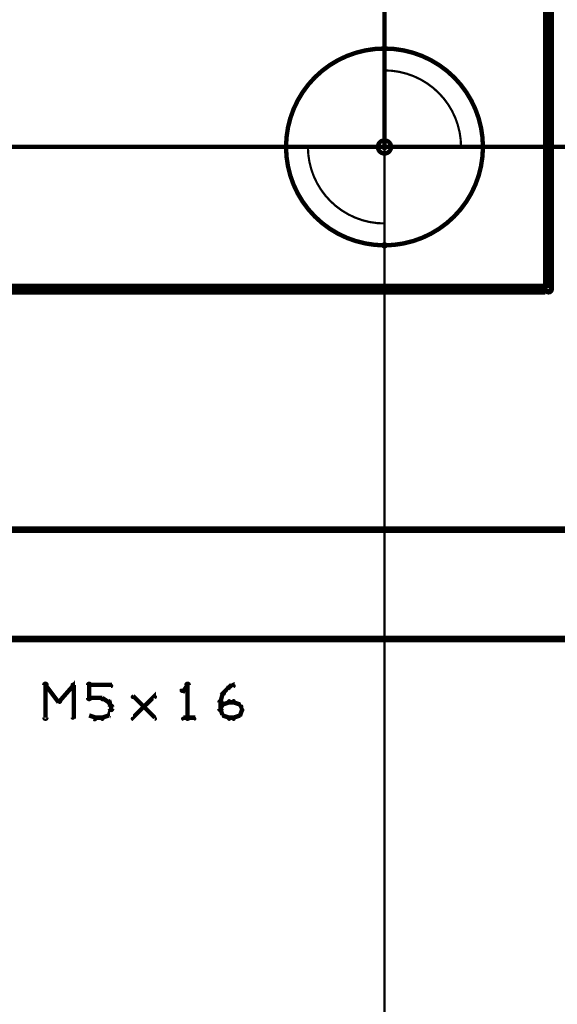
# Model space of a CAD drawing. Extents: x 98 to 599, y 121 to 517.
# Tile 46 of 77: x 428 to 453, y 145 to 190. Entities that reach past the tile are written whole.
import ezdxf

# ---------------------------------------------------------------- set-up
doc = ezdxf.new("R2010")
doc.units = 0
doc.layers.get('0').update_dxf_attribs({"linetype": 'CONTINUOUS'})
for name, color, linetype in [('COPPER', 3, 'CONTINUOUS'), ('DIMENSIONS', 2, 'CONTINUOUS'), ('DRAWING', 4, 'CONTINUOUS'), ('OUTLINES', 1, 'CONTINUOUS')]:
    doc.layers.add(name, color=color, linetype=linetype)

# ---------------------------------------------------------------- blocks, each defined once
blk = doc.blocks.new('VIA')
at = {"const_width": 0.2}
blk.add_lwpolyline([(-0.3, 0, 1), (0.3, 0, 1)], format="xyb", close=True, dxfattribs=at)

msp = doc.modelspace()

# ---------------------------------------------------------------- linework, layer by layer
at = {"layer": 'DIMENSIONS', "color": 94}
for points in [[(444.9, 184.5, 0.1, 0.1, 1), (445.1, 184.5, 0, 0, 0), (445, 184.5, 0, 0, 0), (445, 184.5, 0.2, 0.2, 0), (445, 231, 0.2, 0.2, 0), (445, 231, 0, 0, 0), (445, 231, 0.1, 0.1, 0), (445.1, 231, 0.1, 0.1, 1), (444.9, 231, 0, 0, 0)], [(410, 184.6, 0.1, 0.1, 1), (410, 184.4, 0, 0, 0), (410, 184.5, 0, 0, 0), (410, 184.5, 0.2, 0.2, 0), (465, 184.5, 0.2, 0.2, 0), (465, 184.5, 0, 0, 0), (465, 184.5, 0.1, 0.1, 0), (465, 184.4, 0.1, 0.1, 1), (465, 184.6, 0, 0, 0)], [(445, 184.5, 0.1, 0.1, 1), (445, 184.5, 0, 0, 0), (445, 184.5, 0, 0, 0), (445, 184.5, 0.1, 0.1, 0), (445, 141.5, 0.1, 0.1, 0), (445, 141.5, 0, 0, 0), (445, 141.5, 0.1, 0.1, 0), (445, 141.5, 0.1, 0.1, 1), (445, 141.5, 0, 0, 0)], [(178, 167, 0.1, 0.1, 1), (178, 167, 0, 0, 0), (178, 167, 0, 0, 0), (178, 167, 0.1, 0.1, 0), (591, 167, 0.1, 0.1, 0), (591, 167, 0, 0, 0), (591, 167, 0.1, 0.1, 0), (591, 167, 0.1, 0.1, 1), (591, 167, 0, 0, 0)], [(202.5, 167, 0.1, 0.1, 1), (202.5, 167, 0, 0, 0), (202.5, 167, 0, 0, 0), (202.5, 167, 0.1, 0.1, 0), (568, 167, 0.1, 0.1, 0), (568, 167, 0, 0, 0), (568, 167, 0.1, 0.1, 0), (568, 167, 0.1, 0.1, 1), (568, 167, 0, 0, 0)], [(226.5, 167, 0.1, 0.1, 1), (226.5, 167, 0, 0, 0), (226.5, 167, 0, 0, 0), (226.5, 167, 0.1, 0.1, 0), (579.5, 167, 0.1, 0.1, 0), (579.5, 167, 0, 0, 0), (579.5, 167, 0.1, 0.1, 0), (579.5, 167, 0.1, 0.1, 1), (579.5, 167, 0, 0, 0)], [(437.9, 167, 0.1, 0.1, 1), (437.9, 167, 0, 0, 0), (437.9, 167, 0, 0, 0), (437.9, 167, 0.1, 0.1, 0), (373, 167, 0.1, 0.1, 0), (373, 167, 0, 0, 0), (373, 167, 0.1, 0.1, 0), (373, 167, 0.1, 0.1, 1), (373, 167, 0, 0, 0)]]:
    msp.add_lwpolyline(points, format="xyseb", dxfattribs=at)
at = {"layer": 'DRAWING', "color": 2}
for points in [[(552.5, 517, 0.3, 0.3, 0), (552.5, 167, 0, 0, 0), (552.5, 167, 0.2, 0.2, 0), (552.4, 167, 0.2, 0.2, 1), (552.6, 167, 0, 0, 0), (552.5, 166.9, 0.2, 0.2, 1), (552.5, 167.1, 0, 0, 0), (552.5, 167, 0, 0, 0), (552.5, 167, 0.3, 0.3, 0), (402.5, 167, 0, 0, 0), (402.5, 167, 0.2, 0.2, 0), (402.5, 167.1, 0.2, 0.2, 1), (402.5, 166.9, 0, 0, 0), (402.4, 167, 0.2, 0.2, 1), (402.6, 167, 0, 0, 0), (402.5, 167, 0, 0, 0), (402.5, 167, 0.3, 0.3, 0), (402.5, 517, 0, 0, 0)], [(552.5, 162, 0.3, 0.3, 0), (402.5, 162, 0, 0, 0), (402.5, 162, 0.2, 0.2, 0), (402.5, 161.9, 0.2, 0.2, -1), (402.5, 162.1, 0, 0, 0), (402.6, 162, 0.2, 0.2, -1), (402.4, 162, 0, 0, 0), (402.5, 162, 0, 0, 0), (402.5, 162, 0.3, 0.3, 0), (402.5, 167, 0, 0, 0), (402.5, 167, 0.2, 0.2, 0), (402.4, 167, 0.2, 0.2, -1), (402.6, 167, 0, 0, 0), (402.5, 166.9, 0.2, 0.2, -1), (402.5, 167.1, 0, 0, 0), (402.5, 167, 0, 0, 0), (402.5, 167, 0.3, 0.3, 0), (552.5, 167, 0.3, 0.3, 0)]]:
    msp.add_lwpolyline(points, format="xyseb", dxfattribs=at)
for points in [[(445, 188.9, 0.1, 0.1, 1), (445, 189.1, 0, 0, 0), (445, 189, 0, 0, 0), (445, 189, 0.2, 0.2, 1), (445, 180, 0, 0, 0), (445, 180, 0.1, 0.1, 0), (445, 179.9, 0.1, 0.1, 1), (445, 180.1, 0, 0, 0), (445, 180.1, 0.1, 0.1, 1), (445, 179.9, 0, 0, 0), (445, 180, 0, 0, 0), (445, 180, 0.2, 0.2, 1), (445, 189, 0.2, 0.2, 0), (445, 189, 0, 0, 0), (445, 189, 0.1, 0.1, 0), (445, 189.1, 0.1, 0.1, 1), (445, 188.9, 0, 0, 0)], [(448.5, 184.5, 0.1, 0.1, 1), (448.5, 184.5, 0, 0, 0), (448.5, 184.5, 0, 0, 0), (448.5, 184.5, 0.1, 0.1, 0.414), (445, 188, 0, 0, 0), (445, 188, 0.1, 0.1, 0), (445, 188, 0.1, 0.1, 1), (445, 188, 0, 0, 0), (445, 188, 0.1, 0.1, 1), (445, 188, 0, 0, 0), (445, 188, 0, 0, 0), (445, 188, 0.1, 0.1, 0), (445, 184.5, 0, 0, 0), (445, 184.5, 0.1, 0.1, 0), (445, 184.5, 0.1, 0.1, 1), (445, 184.5, 0, 0, 0), (445, 184.5, 0.1, 0.1, 1), (445, 184.5, 0, 0, 0), (445, 184.5, 0, 0, 0), (445, 184.5, 0.1, 0.1, 0), (448.5, 184.5, 0.1, 0.1, 0), (448.5, 184.5, 0, 0, 0), (448.5, 184.5, 0.1, 0.1, 0), (448.5, 184.5, 0.1, 0.1, 1), (448.5, 184.5, 0, 0, 0)], [(441.5, 184.5, 0.1, 0.1, 1), (441.5, 184.5, 0, 0, 0), (441.5, 184.5, 0, 0, 0), (441.5, 184.5, 0.1, 0.1, 0.414), (445, 181, 0, 0, 0), (445, 181, 0.1, 0.1, 0), (445, 181, 0.1, 0.1, 1), (445, 181, 0, 0, 0), (445, 181, 0.1, 0.1, 1), (445, 181, 0, 0, 0), (445, 181, 0, 0, 0), (445, 181, 0.1, 0.1, 0), (445, 184.5, 0, 0, 0), (445, 184.5, 0.1, 0.1, 0), (445, 184.5, 0.1, 0.1, 1), (445, 184.5, 0, 0, 0), (445, 184.5, 0.1, 0.1, 1), (445, 184.5, 0, 0, 0), (445, 184.5, 0, 0, 0), (445, 184.5, 0.1, 0.1, 0), (441.5, 184.5, 0.1, 0.1, 0), (441.5, 184.5, 0, 0, 0), (441.5, 184.5, 0.1, 0.1, 0), (441.5, 184.5, 0.1, 0.1, 1), (441.5, 184.5, 0, 0, 0)]]:
    msp.add_lwpolyline(points, format="xyseb", close=True, dxfattribs=at)
at = {"layer": 'OUTLINES', "color": 11}
for points in [[(402.5, 226, 0.5, 0.5, 0), (402.5, 178, 0.5, 0.5, 0), (402.5, 178, 0, 0, 0), (402.5, 178, 0.3, 0.3, 0), (402.4, 178, 0.3, 0.3, 1), (402.6, 178, 0, 0, 0), (402.5, 178.1, 0.3, 0.3, 1), (402.5, 177.9, 0, 0, 0), (402.5, 178, 0, 0, 0), (402.5, 178, 0.5, 0.5, 0), (452.5, 178, 0, 0, 0), (452.5, 178, 0.3, 0.3, 0), (452.5, 177.9, 0.3, 0.3, 1), (452.5, 178.1, 0, 0, 0), (452.4, 178, 0.3, 0.3, 1), (452.6, 178, 0, 0, 0), (452.5, 178, 0, 0, 0), (452.5, 178, 0.5, 0.5, 0), (452.5, 226, 0, 0, 0)], [(429.4, 158.4, 0.1, 0.1, 1), (429.6, 158.4, 0, 0, 0), (429.5, 158.4, 0, 0, 0), (429.5, 158.4, 0.2, 0.2, 0), (429.5, 159.9, 0.2, 0.2, 0), (429.5, 159.9, 0, 0, 0), (429.5, 159.9, 0.1, 0.1, 0), (429.6, 159.9, 0.1, 0.1, 1), (429.4, 159.9, 0, 0, 0)], [(429.5, 159.9, 0.1, 0.1, 1), (429.5, 159.8, 0, 0, 0), (429.5, 159.9, 0, 0, 0), (429.5, 159.9, 0.2, 0.2, 0), (430.1, 159.1, 0.2, 0.2, 0), (430.1, 159.1, 0, 0, 0), (430.1, 159.1, 0.1, 0.1, 0), (430.1, 159.1, 0.1, 0.1, 1), (430.2, 159.2, 0, 0, 0)], [(430.1, 159.2, 0.1, 0.1, 1), (430.2, 159.1, 0, 0, 0), (430.1, 159.1, 0, 0, 0), (430.1, 159.1, 0.2, 0.2, 0), (430.8, 159.9, 0.2, 0.2, 0), (430.8, 159.9, 0, 0, 0), (430.8, 159.9, 0.1, 0.1, 0), (430.8, 159.8, 0.1, 0.1, 1), (430.7, 159.9, 0, 0, 0)], [(430.8, 159.9, 0.1, 0.1, 1), (430.7, 159.9, 0, 0, 0), (430.8, 159.9, 0, 0, 0), (430.8, 159.9, 0.2, 0.2, 0), (430.8, 158.4, 0.2, 0.2, 0), (430.8, 158.4, 0, 0, 0), (430.8, 158.4, 0.1, 0.1, 0), (430.7, 158.4, 0.1, 0.1, 1), (430.8, 158.4, 0, 0, 0)], [(431.4, 159.3, 0.1, 0.1, 1), (431.6, 159.3, 0, 0, 0), (431.5, 159.3, 0, 0, 0), (431.5, 159.3, 0.2, 0.2, 0), (431.5, 159.9, 0.2, 0.2, 0), (431.5, 159.9, 0, 0, 0), (431.5, 159.9, 0.1, 0.1, 0), (431.6, 159.9, 0.1, 0.1, 1), (431.4, 159.9, 0, 0, 0)], [(431.5, 159.9, 0.1, 0.1, 1), (431.5, 159.8, 0, 0, 0), (431.5, 159.9, 0, 0, 0), (431.5, 159.9, 0.2, 0.2, 0), (432.5, 159.9, 0.2, 0.2, 0), (432.5, 159.9, 0, 0, 0), (432.5, 159.9, 0.1, 0.1, 0), (432.5, 159.8, 0.1, 0.1, 1), (432.5, 159.9, 0, 0, 0)], [(436, 159.8, 0.1, 0.1, 1), (436, 159.9, 0, 0, 0), (436, 159.9, 0, 0, 0), (436, 159.9, 0.2, 0.2, 0), (435.8, 159.6, 0.2, 0.2, 0), (435.8, 159.6, 0, 0, 0), (435.8, 159.6, 0.1, 0.1, 0), (435.7, 159.7, 0.1, 0.1, 1), (435.8, 159.6, 0, 0, 0)], [(435.9, 158.4, 0.1, 0.1, 1), (436.1, 158.4, 0, 0, 0), (436, 158.4, 0, 0, 0), (436, 158.4, 0.2, 0.2, 0), (436, 159.9, 0.2, 0.2, 0), (436, 159.9, 0, 0, 0), (436, 159.9, 0.1, 0.1, 0), (436.1, 159.9, 0.1, 0.1, 1), (435.9, 159.9, 0, 0, 0)], [(437.6, 159.5, 0.1, 0.1, 1), (437.7, 159.5, 0, 0, 0), (437.6, 159.5, 0, 0, 0), (437.6, 159.5, 0.2, 0.2, 0), (437.9, 159.8, 0.2, 0.2, 0), (437.9, 159.8, 0, 0, 0), (437.9, 159.8, 0.1, 0.1, 0), (437.9, 159.7, 0.1, 0.1, 1), (437.8, 159.8, 0, 0, 0)], [(437.9, 159.8, 0.1, 0.1, 1), (437.9, 159.7, 0, 0, 0), (437.9, 159.8, 0, 0, 0), (437.9, 159.8, 0.2, 0.2, 0), (438.1, 159.9, 0.2, 0.2, 0), (438.1, 159.9, 0, 0, 0), (438.1, 159.9, 0.1, 0.1, 0), (438.1, 159.8, 0.1, 0.1, 1), (438.1, 159.9, 0, 0, 0)], [(433.5, 158.4, 0.1, 0.1, 1), (433.5, 158.3, 0, 0, 0), (433.5, 158.4, 0, 0, 0), (433.5, 158.4, 0.2, 0.2, 0), (434.5, 159.4, 0.2, 0.2, 0), (434.5, 159.4, 0, 0, 0), (434.5, 159.4, 0.1, 0.1, 0), (434.5, 159.3, 0.1, 0.1, 1), (434.5, 159.4, 0, 0, 0)], [(434.5, 158.3, 0.1, 0.1, 1), (434.5, 158.4, 0, 0, 0), (434.5, 158.4, 0, 0, 0), (434.5, 158.4, 0.2, 0.2, 0), (433.5, 159.4, 0.2, 0.2, 0), (433.5, 159.4, 0, 0, 0), (433.5, 159.4, 0.1, 0.1, 0), (433.5, 159.4, 0.1, 0.1, 1), (433.5, 159.3, 0, 0, 0)], [(437.5, 159.1, 0.1, 0.1, 1), (437.5, 159.1, 0, 0, 0), (437.5, 159.1, 0, 0, 0), (437.5, 159.1, 0.2, 0.2, 0), (437.6, 159.5, 0.2, 0.2, 0), (437.6, 159.5, 0, 0, 0), (437.6, 159.5, 0.1, 0.1, 0), (437.7, 159.5, 0.1, 0.1, 1), (437.6, 159.5, 0, 0, 0)], [(432.1, 159.2, 0.1, 0.1, 1), (432.1, 159.3, 0, 0, 0), (432.1, 159.3, 0, 0, 0), (432.1, 159.3, 0.2, 0.2, 0), (431.5, 159.3, 0.2, 0.2, 0), (431.5, 159.3, 0, 0, 0), (431.5, 159.3, 0.1, 0.1, 0), (431.5, 159.3, 0.1, 0.1, 1), (431.5, 159.2, 0, 0, 0)], [(432.4, 159.1, 0.1, 0.1, 1), (432.4, 159.2, 0, 0, 0), (432.4, 159.1, 0, 0, 0), (432.4, 159.1, 0.2, 0.2, 0), (432.1, 159.3, 0.2, 0.2, 0), (432.1, 159.3, 0, 0, 0), (432.1, 159.3, 0.1, 0.1, 0), (432.1, 159.3, 0.1, 0.1, 1), (432.1, 159.2, 0, 0, 0)], [(432.3, 158.5, 0.1, 0.1, 1), (432.4, 158.5, 0, 0, 0), (432.4, 158.5, 0, 0, 0), (432.4, 158.5, 0.2, 0.2, 0), (432.5, 158.8, 0.2, 0.2, 0), (432.5, 158.8, 0, 0, 0), (432.5, 158.8, 0.1, 0.1, 0), (432.5, 158.7, 0.1, 0.1, 1), (432.5, 158.8, 0, 0, 0)], [(432.5, 158.9, 0.1, 0.1, 1), (432.5, 158.9, 0, 0, 0), (432.5, 158.9, 0, 0, 0), (432.5, 158.9, 0.2, 0.2, 0), (432.4, 159.1, 0.2, 0.2, 0), (432.4, 159.1, 0, 0, 0), (432.4, 159.1, 0.1, 0.1, 0), (432.4, 159.1, 0.1, 0.1, 1), (432.3, 159.1, 0, 0, 0)], [(432.4, 158.8, 0.1, 0.1, 1), (432.6, 158.8, 0, 0, 0), (432.5, 158.8, 0, 0, 0), (432.5, 158.8, 0.2, 0.2, 0), (432.5, 158.9, 0.2, 0.2, 0), (432.5, 158.9, 0, 0, 0), (432.5, 158.9, 0.1, 0.1, 0), (432.6, 158.9, 0.1, 0.1, 1), (432.4, 158.9, 0, 0, 0)], [(437.4, 158.8, 0.1, 0.1, 1), (437.6, 158.8, 0, 0, 0), (437.5, 158.8, 0, 0, 0), (437.5, 158.8, 0.2, 0.2, 0), (437.5, 159.1, 0.2, 0.2, 0), (437.5, 159.1, 0, 0, 0), (437.5, 159.1, 0.1, 0.1, 0), (437.6, 159.1, 0.1, 0.1, 1), (437.4, 159.1, 0, 0, 0)], [(437.5, 158.8, 0.1, 0.1, 1), (437.5, 158.7, 0, 0, 0), (437.5, 158.8, 0, 0, 0), (437.5, 158.8, 0.2, 0.2, 0), (437.6, 159, 0.2, 0.2, 0), (437.6, 159, 0, 0, 0), (437.6, 159, 0.1, 0.1, 0), (437.7, 159, 0.1, 0.1, 1), (437.6, 159, 0, 0, 0)], [(437.6, 159, 0.1, 0.1, 1), (437.6, 159, 0, 0, 0), (437.6, 159, 0, 0, 0), (437.6, 159, 0.2, 0.2, 0), (437.9, 159.1, 0.2, 0.2, 0), (437.9, 159.1, 0, 0, 0), (437.9, 159.1, 0.1, 0.1, 0), (437.9, 159.1, 0.1, 0.1, 1), (437.9, 159.2, 0, 0, 0)], [(437.9, 159.2, 0.1, 0.1, 1), (437.9, 159.1, 0, 0, 0), (437.9, 159.1, 0, 0, 0), (437.9, 159.1, 0.2, 0.2, 0), (438.1, 159.1, 0.2, 0.2, 0), (438.1, 159.1, 0, 0, 0), (438.1, 159.1, 0.1, 0.1, 0), (438.1, 159.1, 0.1, 0.1, 1), (438.1, 159.2, 0, 0, 0)], [(438.1, 159.2, 0.1, 0.1, 1), (438.1, 159.1, 0, 0, 0), (438.1, 159.1, 0, 0, 0), (438.1, 159.1, 0.2, 0.2, 0), (438.4, 159, 0.2, 0.2, 0), (438.4, 159, 0, 0, 0), (438.4, 159, 0.1, 0.1, 0), (438.4, 159, 0.1, 0.1, 1), (438.4, 159, 0, 0, 0)], [(438.4, 159, 0.1, 0.1, 1), (438.3, 159, 0, 0, 0), (438.4, 159, 0, 0, 0), (438.4, 159, 0.2, 0.2, 0), (438.5, 158.8, 0.2, 0.2, 0), (438.5, 158.8, 0, 0, 0), (438.5, 158.8, 0.1, 0.1, 0), (438.5, 158.7, 0.1, 0.1, 1), (438.5, 158.8, 0, 0, 0)], [(431.5, 158.5, 0.1, 0.1, 1), (431.5, 158.5, 0, 0, 0), (431.5, 158.5, 0, 0, 0), (431.5, 158.5, 0.2, 0.2, 0), (431.8, 158.4, 0.2, 0.2, 0), (431.8, 158.4, 0, 0, 0), (431.8, 158.4, 0.1, 0.1, 0), (431.7, 158.3, 0.1, 0.1, 1), (431.8, 158.4, 0, 0, 0)], [(432.1, 158.4, 0.1, 0.1, 1), (432.1, 158.3, 0, 0, 0), (432.1, 158.4, 0, 0, 0), (432.1, 158.4, 0.2, 0.2, 0), (432.4, 158.5, 0.2, 0.2, 0), (432.4, 158.5, 0, 0, 0), (432.4, 158.5, 0.1, 0.1, 0), (432.4, 158.5, 0.1, 0.1, 1), (432.4, 158.5, 0, 0, 0)], [(437.6, 158.5, 0.1, 0.1, 1), (437.7, 158.5, 0, 0, 0), (437.6, 158.5, 0, 0, 0), (437.6, 158.5, 0.2, 0.2, 0), (437.5, 158.8, 0.2, 0.2, 0), (437.5, 158.8, 0, 0, 0), (437.5, 158.8, 0.1, 0.1, 0), (437.5, 158.8, 0.1, 0.1, 1), (437.5, 158.7, 0, 0, 0)], [(437.9, 158.3, 0.1, 0.1, 1), (437.9, 158.4, 0, 0, 0), (437.9, 158.4, 0, 0, 0), (437.9, 158.4, 0.2, 0.2, 0), (437.6, 158.5, 0.2, 0.2, 0), (437.6, 158.5, 0, 0, 0), (437.6, 158.5, 0.1, 0.1, 0), (437.6, 158.5, 0.1, 0.1, 1), (437.6, 158.5, 0, 0, 0)], [(438.4, 158.5, 0.1, 0.1, 1), (438.4, 158.5, 0, 0, 0), (438.4, 158.5, 0, 0, 0), (438.4, 158.5, 0.2, 0.2, 0), (438.1, 158.4, 0.2, 0.2, 0), (438.1, 158.4, 0, 0, 0), (438.1, 158.4, 0.1, 0.1, 0), (438.1, 158.4, 0.1, 0.1, 1), (438.1, 158.3, 0, 0, 0)], [(438.5, 158.7, 0.1, 0.1, 1), (438.5, 158.8, 0, 0, 0), (438.5, 158.8, 0, 0, 0), (438.5, 158.8, 0.2, 0.2, 0), (438.4, 158.5, 0.2, 0.2, 0), (438.4, 158.5, 0, 0, 0), (438.4, 158.5, 0.1, 0.1, 0), (438.3, 158.5, 0.1, 0.1, 1), (438.4, 158.5, 0, 0, 0)], [(431.8, 158.4, 0.1, 0.1, 1), (431.8, 158.3, 0, 0, 0), (431.8, 158.4, 0, 0, 0), (431.8, 158.4, 0.2, 0.2, 0), (432.1, 158.4, 0.2, 0.2, 0), (432.1, 158.4, 0, 0, 0), (432.1, 158.4, 0.1, 0.1, 0), (432.1, 158.3, 0.1, 0.1, 1), (432.1, 158.4, 0, 0, 0)], [(435.8, 158.4, 0.1, 0.1, 1), (435.8, 158.3, 0, 0, 0), (435.8, 158.4, 0, 0, 0), (435.8, 158.4, 0.2, 0.2, 0), (436.3, 158.4, 0.2, 0.2, 0), (436.3, 158.4, 0, 0, 0), (436.3, 158.4, 0.1, 0.1, 0), (436.3, 158.3, 0.1, 0.1, 1), (436.3, 158.4, 0, 0, 0)], [(438.1, 158.3, 0.1, 0.1, 1), (438.1, 158.4, 0, 0, 0), (438.1, 158.4, 0, 0, 0), (438.1, 158.4, 0.2, 0.2, 0), (437.9, 158.4, 0.2, 0.2, 0), (437.9, 158.4, 0, 0, 0), (437.9, 158.4, 0.1, 0.1, 0), (437.9, 158.4, 0.1, 0.1, 1), (437.9, 158.3, 0, 0, 0)]]:
    msp.add_lwpolyline(points, format="xyseb", dxfattribs=at)

# ---------------------------------------------------------------- block references
at = {"layer": 'COPPER', "color": 2}
msp.add_blockref('VIA', (445, 184.5), dxfattribs=at)
at = {"layer": 'DIMENSIONS', "color": 2}
msp.add_blockref('VIA', (445, 184.5), dxfattribs=at)
at = {"layer": 'DRAWING', "color": 2}
msp.add_blockref('VIA', (445, 184.5), dxfattribs=at)
at = {"layer": 'OUTLINES', "color": 2}
msp.add_blockref('VIA', (445, 184.5), dxfattribs=at)

doc.saveas('drawing.dxf')
